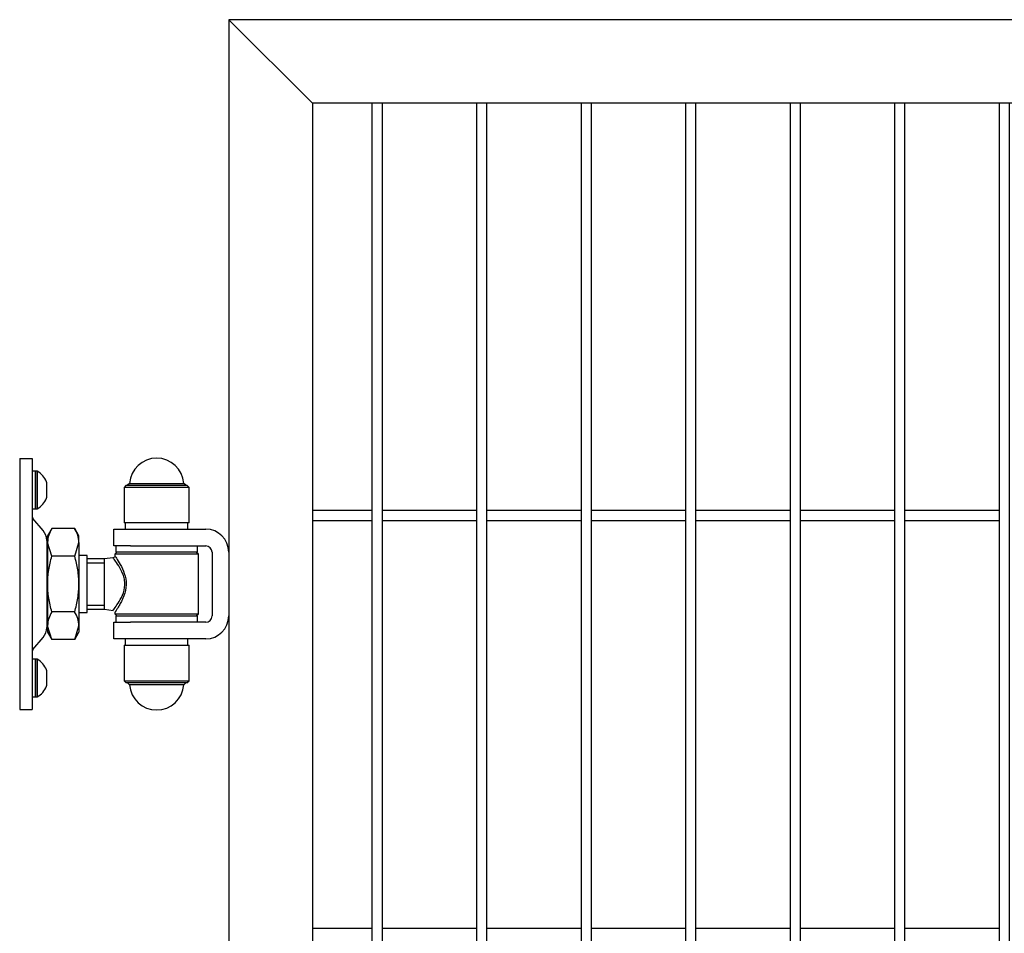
# Model space of a CAD drawing. Header units: inches. Extents: x 43593 to 117387, y -66787 to -26237.
# Tile 150 of 256: x 50407 to 50454, y -33569 to -33525. Entities that reach past the tile are written whole.
import ezdxf

# ---------------------------------------------------------------- set-up
doc = ezdxf.new("R2010")
doc.units = ezdxf.units.IN
doc.header["$MEASUREMENT"] = 0
doc.layers.get('0').update_dxf_attribs({"lineweight": 0})
doc.layers.add('AW OGRODZENIA', color=253, linetype='Continuous')

# ---------------------------------------------------------------- blocks, each defined once
blk = doc.blocks.new('zawias_brama_dwuskrz_przod')
for p, q in [((-100, 60), (-94, 60)), ((-100, 60), (-100, -60)), ((-94, 60), (-94, 50)), ((-92.4, 54), (-94, 54)), ((-92.4, 36), (-92.4, 54)), ((-92.4, 54), (-92.4, 36)), ((-91.6, 54), (-92.4, 54)), ((-91.6, 54), (-91.6, 36)), ((-94, 50), (-94, -50)), ((-87.1, 48.72), (-87.1, 41.28)), ((-49, 47.25), (-50, 46.25)), ((-49, 47.25), (-20, 47.25)), ((-47.47, 48.18), (-48.46, 47.25)), ((-47.47, 48.18), (-21.53, 48.18)), ((-20.54, 47.25), (-21.53, 48.18)), ((-19, 46.25), (-20, 47.25)), ((-19, 46.25), (-50, 46.25)), ((-50, 46.25), (-50, 29.25)), ((-19, 29.25), (-19, 46.25)), ((-94, 36), (-92.4, 36)), ((-92.4, 36), (-91.6, 36)), ((-88.8, 25.59), (-93.65, 31.36)), ((-19, 29.25), (-50, 29.25)), ((-49.5, 29.25), (-49.5, 26.25)), ((-19.5, 26.25), (-19.5, 29.25)), ((-84.6, 26.56), (-86.65, 23)), ((-73.7, 26.56), (-84.6, 26.56)), ((-71.65, 23), (-73.7, 26.56)), ((-55, 18.25), (-55, 26.25)), ((-55, 26.25), (-47, 26.25)), ((-47, 26.25), (-11, 26.25)), ((-87.05, 20.77), (-87.05, -20.77)), ((-86.65, 19.92), (-86.65, 23)), ((-86.65, 19.92), (-86.65, 0)), ((-84.6, 13.28), (-86.65, 19.92)), ((-73.7, 13.28), (-71.65, 19.92)), ((-71.65, 19.92), (-71.65, 23)), ((-71.65, 19.92), (-71.65, 0)), ((-86.65, 16.85), (-87.05, 16.85)), ((-47, 18.25), (-55, 18.25)), ((-53.5, 15.25), (-54.5, 14.25)), ((-14.5, 14.25), (-54.5, 14.25)), ((-54.5, 14.25), (-54.5, 13.53)), ((-54, 18.25), (-54, 15.25)), ((-15, 15.25), (-54, 15.25)), ((-47, 18.25), (-11, 18.25)), ((-14.5, 14.25), (-15.5, 15.25)), ((-15, 15.25), (-15, 18.25)), ((-14.5, -14.25), (-14.5, 14.25)), ((-8, 15.25), (-8, -15.25)), ((0, 15.25), (0, -15.25)), ((-73.7, 13.28), (-84.6, 13.28)), ((-67.65, 13.65), (-71.65, 13.65)), ((-67.65, -13.65), (-67.65, 13.65)), ((-59.5, 12), (-67.65, 12)), ((-67.65, 10.16), (-59.5, 10.16)), ((-55.38, 12.58), (-59.5, 12)), ((-59.5, -12), (-59.5, 12)), ((-86.65, 0), (-86.65, -19.92)), ((-71.65, 0), (-71.65, -19.92)), ((-73.7, -13.28), (-84.6, -13.28)), ((-71.65, -13.65), (-67.65, -13.65)), ((-67.65, -10.16), (-59.5, -10.16)), ((-67.65, -12), (-59.5, -12)), ((-59.5, -12), (-55.3, -12.59)), ((-54.5, -13.52), (-54.5, -14.25)), ((-87.05, -16.85), (-86.65, -16.85)), ((-55, -26.25), (-55, -18.25)), ((-55, -18.25), (-47, -18.25)), ((-54.5, -14.25), (-14.5, -14.25)), ((-54.5, -14.25), (-53.5, -15.25)), ((-54, -15.25), (-15, -15.25)), ((-54, -15.25), (-54, -18.25)), ((-11, -18.25), (-47, -18.25)), ((-15.5, -15.25), (-14.5, -14.25)), ((-15, -18.25), (-15, -15.25)), ((-86.65, -19.92), (-86.65, -23)), ((-84.6, -26.56), (-86.65, -19.92)), ((-86.65, -23), (-84.6, -26.56)), ((-73.7, -26.56), (-71.65, -19.92)), ((-73.7, -26.56), (-71.65, -23)), ((-71.65, -19.92), (-71.65, -23)), ((-93.65, -31.36), (-88.8, -25.59)), ((-73.7, -26.56), (-84.6, -26.56)), ((-47, -26.25), (-55, -26.25)), ((-49.5, -26.25), (-49.5, -29.25)), ((-11, -26.25), (-47, -26.25)), ((-19.5, -29.25), (-19.5, -26.25)), ((-50, -29.25), (-19, -29.25)), ((-50, -29.25), (-50, -46.25)), ((-19, -46.25), (-19, -29.25)), ((-92.4, -36), (-94, -36)), ((-92.4, -54), (-92.4, -36)), ((-92.4, -36), (-92.4, -54)), ((-91.6, -36), (-92.4, -36)), ((-91.6, -36), (-91.6, -54)), ((-87.1, -41.28), (-87.1, -48.72)), ((-50, -46.25), (-19, -46.25)), ((-50, -46.25), (-49, -47.25)), ((-20, -47.25), (-19, -46.25)), ((-94, -50), (-94, -60)), ((-20, -47.25), (-49, -47.25)), ((-48.46, -47.25), (-47.47, -48.18)), ((-21.53, -48.18), (-47.47, -48.18)), ((-21.53, -48.18), (-20.54, -47.25)), ((-94, -54), (-92.4, -54)), ((-92.4, -54), (-91.6, -54)), ((-100, -60), (-94, -60))]:
    blk.add_line(p, q)
for centre, radius, start, end in [((-34.5, 47.25), 13, 4.096, 175.9039), ((-96.45, 45.25), 10, 21.3862, 61.0146), ((-87.6, 48.72), 0.5, 360, 21.3862), ((-96.45, 44.75), 10, 298.9854, 338.6138), ((-87.6, 41.28), 0.5, 338.6138, 360), ((-92.5, 32.33), 1.5, 180, 220), ((-94.55, 20.77), 7.5, 360, 40), ((-73.68, 19.54), 12.97, 147.2703, 178.3454), ((-84.62, 19.54), 12.97, 1.6546, 32.7297), ((-11, 15.25), 11, 360, 90), ((-11, 15.25), 3, 360, 90), ((-55.5, 13.57), 1, 275.6499, 314.6003), ((-55.5, 13.57), 1, 314.6003, 330.6788), ((-73.68, -20.29), 12.97, 147.2703, 178.3454), ((-84.62, -20.29), 12.97, 1.6546, 32.7297), ((-11, -15.25), 3, 270, 360), ((-11, -15.25), 11, 270, 360), ((-94.55, -20.77), 7.5, 320, 360), ((-92.5, -32.33), 1.5, 140, 180), ((-96.45, -44.75), 10, 21.3862, 61.0146), ((-87.6, -41.28), 0.5, 360, 21.3862), ((-96.45, -45.25), 10, 298.9854, 338.6138), ((-87.6, -48.72), 0.5, 338.6138, 360), ((-34.5, -47.25), 13, 184.096, 355.9039)]:
    blk.add_arc(centre, radius, start, end)
for points, knots in [([(-86.65, 0), (-86.65, 1.12), (-86.6, 2.25), (-86.41, 4.51), (-86.27, 5.63), (-85.73, 8.96), (-85.22, 11.13), (-84.6, 13.28)], [0, 0, 0, 0, 0.25, 0.25, 0.5, 0.5, 1, 1, 1, 1]), ([(-71.65, 0), (-71.65, 1.12), (-71.7, 2.25), (-71.89, 4.51), (-72.03, 5.63), (-72.57, 8.96), (-73.08, 11.13), (-73.7, 13.28)], [0, 0, 0, 0, 0.25, 0.25, 0.5, 0.5, 1, 1, 1, 1]), ([(-55.36, -12.58), (-55.36, -12.58), (-55.31, -12.52), (-55.11, -12.26), (-54.94, -12.03), (-54.27, -11.14), (-53.64, -10.26), (-52.25, -8.11), (-51.49, -6.82), (-50.23, -3.87), (-49.74, -2.15), (-49.65, 0.52), (-49.73, 1.41), (-50.06, 3.13), (-50.31, 3.94), (-51.19, 6.25), (-51.94, 7.58), (-53.36, 9.87), (-54.02, 10.79), (-54.76, 11.8), (-54.97, 12.07), (-55.25, 12.44), (-55.34, 12.55), (-55.36, 12.58)], [0, 0, 0, 0, 0.053416, 0.053416, 0.116521, 0.116521, 0.242733, 0.242733, 0.368944, 0.368944, 0.495155, 0.495155, 0.558261, 0.558261, 0.621366, 0.621366, 0.747578, 0.747578, 0.873789, 0.873789, 0.936894, 0.936894, 1, 1, 1, 1]), ([(-54.5, 13.57), (-54.48, 13.54), (-54.4, 13.42), (-54.12, 13.01), (-53.92, 12.71), (-53.2, 11.59), (-52.55, 10.56), (-51.2, 8.08), (-50.49, 6.62), (-49.4, 3.37), (-49.04, 1.51), (-49.13, -2.19), (-49.57, -3.99), (-50.45, -6.38), (-50.78, -7.13), (-51.45, -8.52), (-51.79, -9.17), (-52.46, -10.36), (-52.78, -10.9), (-53.37, -11.85), (-53.63, -12.25), (-54.26, -13.22), (-54.5, -13.57), (-54.5, -13.57)], [0, 0, 0, 0, 0.062944, 0.062944, 0.125887, 0.125887, 0.251775, 0.251775, 0.377662, 0.377662, 0.503549, 0.503549, 0.629436, 0.629436, 0.69238, 0.69238, 0.755324, 0.755324, 0.818267, 0.818267, 0.881211, 0.881211, 1, 1, 1, 1]), ([(-84.6, -13.28), (-84.91, -12.2), (-85.19, -11.11), (-85.7, -8.9), (-85.92, -7.8), (-86.46, -4.47), (-86.65, -2.24), (-86.65, 0)], [0, 0, 0, 0, 0.25, 0.25, 0.5, 0.5, 1, 1, 1, 1]), ([(-73.7, -13.28), (-73.39, -12.2), (-73.11, -11.11), (-72.6, -8.9), (-72.38, -7.8), (-71.84, -4.47), (-71.65, -2.24), (-71.65, 0)], [0, 0, 0, 0, 0.25, 0.25, 0.5, 0.5, 1, 1, 1, 1])]:
    blk.add_open_spline(points, degree=3, knots=knots)

msp = doc.modelspace()

# ---------------------------------------------------------------- linework, layer by layer
at = {"layer": 'AW OGRODZENIA'}
for p, q in [((50581.691, -33524.802), (50417.191, -33524.802)), ((50417.191, -33524.802), (50417.191, -33669.802)), ((50421.191, -33528.802), (50417.191, -33524.802)), ((50577.691, -33528.802), (50421.191, -33528.802)), ((50421.191, -33528.802), (50421.191, -33665.802)), ((50421.191, -33548.262), (50424.043, -33548.262)), ((50421.191, -33548.262), (50424.043, -33548.262)), ((50421.191, -33548.262), (50424.043, -33548.262)), ((50421.191, -33548.262), (50424.043, -33548.262)), ((50421.191, -33548.262), (50424.043, -33548.262)), ((50421.191, -33548.262), (50424.043, -33548.262)), ((50421.191, -33548.262), (50424.043, -33548.262)), ((50421.191, -33548.262), (50424.043, -33548.262)), ((50421.191, -33548.262), (50424.043, -33548.262)), ((50421.191, -33548.262), (50424.043, -33548.262)), ((50421.191, -33548.262), (50424.043, -33548.262)), ((50421.191, -33548.262), (50424.043, -33548.262)), ((50421.191, -33548.262), (50424.043, -33548.262)), ((50421.191, -33548.262), (50424.043, -33548.262)), ((50421.191, -33548.262), (50424.043, -33548.262)), ((50421.191, -33548.262), (50424.043, -33548.262)), ((50421.191, -33548.262), (50424.043, -33548.262)), ((50421.191, -33548.262), (50424.043, -33548.262)), ((50421.191, -33548.262), (50424.043, -33548.262)), ((50421.191, -33548.262), (50424.043, -33548.262)), ((50421.191, -33548.262), (50424.043, -33548.262)), ((50421.191, -33548.262), (50424.043, -33548.262)), ((50421.191, -33548.262), (50424.043, -33548.262)), ((50421.191, -33548.262), (50424.043, -33548.262)), ((50421.191, -33548.262), (50424.043, -33548.262)), ((50424.539, -33548.262), (50429.043, -33548.262)), ((50424.539, -33548.262), (50429.043, -33548.262)), ((50424.539, -33548.262), (50429.043, -33548.262)), ((50424.539, -33548.262), (50429.043, -33548.262)), ((50424.539, -33548.262), (50429.043, -33548.262)), ((50424.539, -33548.262), (50429.043, -33548.262)), ((50424.539, -33548.262), (50429.043, -33548.262)), ((50424.539, -33548.262), (50429.043, -33548.262)), ((50424.539, -33548.262), (50429.043, -33548.262)), ((50424.539, -33548.262), (50429.043, -33548.262)), ((50424.539, -33548.262), (50429.043, -33548.262)), ((50424.539, -33548.262), (50429.043, -33548.262)), ((50424.539, -33548.262), (50429.043, -33548.262)), ((50424.539, -33548.262), (50429.043, -33548.262)), ((50424.539, -33548.262), (50429.043, -33548.262)), ((50424.539, -33548.262), (50429.043, -33548.262)), ((50424.539, -33548.262), (50429.043, -33548.262)), ((50424.539, -33548.262), (50429.043, -33548.262)), ((50424.539, -33548.262), (50429.043, -33548.262)), ((50424.539, -33548.262), (50429.043, -33548.262)), ((50424.539, -33548.262), (50429.043, -33548.262)), ((50424.539, -33548.262), (50429.043, -33548.262)), ((50424.539, -33548.262), (50429.043, -33548.262)), ((50424.539, -33548.262), (50429.043, -33548.262)), ((50424.539, -33548.262), (50429.043, -33548.262)), ((50429.539, -33548.262), (50434.043, -33548.262)), ((50429.539, -33548.262), (50434.043, -33548.262)), ((50429.539, -33548.262), (50434.043, -33548.262)), ((50429.539, -33548.262), (50434.043, -33548.262)), ((50429.539, -33548.262), (50434.043, -33548.262)), ((50429.539, -33548.262), (50434.043, -33548.262)), ((50429.539, -33548.262), (50434.043, -33548.262)), ((50429.539, -33548.262), (50434.043, -33548.262)), ((50429.539, -33548.262), (50434.043, -33548.262)), ((50429.539, -33548.262), (50434.043, -33548.262)), ((50429.539, -33548.262), (50434.043, -33548.262)), ((50429.539, -33548.262), (50434.043, -33548.262)), ((50429.539, -33548.262), (50434.043, -33548.262)), ((50429.539, -33548.262), (50434.043, -33548.262)), ((50429.539, -33548.262), (50434.043, -33548.262)), ((50429.539, -33548.262), (50434.043, -33548.262)), ((50429.539, -33548.262), (50434.043, -33548.262)), ((50429.539, -33548.262), (50434.043, -33548.262)), ((50429.539, -33548.262), (50434.043, -33548.262)), ((50429.539, -33548.262), (50434.043, -33548.262)), ((50429.539, -33548.262), (50434.043, -33548.262)), ((50429.539, -33548.262), (50434.043, -33548.262)), ((50429.539, -33548.262), (50434.043, -33548.262)), ((50429.539, -33548.262), (50434.043, -33548.262)), ((50429.539, -33548.262), (50434.043, -33548.262)), ((50434.539, -33548.262), (50439.043, -33548.262)), ((50434.539, -33548.262), (50439.043, -33548.262)), ((50434.539, -33548.262), (50439.043, -33548.262)), ((50434.539, -33548.262), (50439.043, -33548.262)), ((50434.539, -33548.262), (50439.043, -33548.262)), ((50434.539, -33548.262), (50439.043, -33548.262)), ((50434.539, -33548.262), (50439.043, -33548.262)), ((50434.539, -33548.262), (50439.043, -33548.262)), ((50434.539, -33548.262), (50439.043, -33548.262)), ((50434.539, -33548.262), (50439.043, -33548.262)), ((50434.539, -33548.262), (50439.043, -33548.262)), ((50434.539, -33548.262), (50439.043, -33548.262)), ((50434.539, -33548.262), (50439.043, -33548.262)), ((50434.539, -33548.262), (50439.043, -33548.262)), ((50434.539, -33548.262), (50439.043, -33548.262)), ((50434.539, -33548.262), (50439.043, -33548.262)), ((50434.539, -33548.262), (50439.043, -33548.262)), ((50434.539, -33548.262), (50439.043, -33548.262)), ((50434.539, -33548.262), (50439.043, -33548.262)), ((50434.539, -33548.262), (50439.043, -33548.262)), ((50434.539, -33548.262), (50439.043, -33548.262)), ((50434.539, -33548.262), (50439.043, -33548.262)), ((50434.539, -33548.262), (50439.043, -33548.262)), ((50434.539, -33548.262), (50439.043, -33548.262)), ((50434.539, -33548.262), (50439.043, -33548.262)), ((50439.539, -33548.262), (50444.043, -33548.262)), ((50439.539, -33548.262), (50444.043, -33548.262)), ((50439.539, -33548.262), (50444.043, -33548.262)), ((50439.539, -33548.262), (50444.043, -33548.262)), ((50439.539, -33548.262), (50444.043, -33548.262)), ((50439.539, -33548.262), (50444.043, -33548.262)), ((50439.539, -33548.262), (50444.043, -33548.262)), ((50439.539, -33548.262), (50444.043, -33548.262)), ((50439.539, -33548.262), (50444.043, -33548.262)), ((50439.539, -33548.262), (50444.043, -33548.262)), ((50439.539, -33548.262), (50444.043, -33548.262)), ((50439.539, -33548.262), (50444.043, -33548.262)), ((50439.539, -33548.262), (50444.043, -33548.262)), ((50439.539, -33548.262), (50444.043, -33548.262)), ((50439.539, -33548.262), (50444.043, -33548.262)), ((50439.539, -33548.262), (50444.043, -33548.262)), ((50439.539, -33548.262), (50444.043, -33548.262)), ((50439.539, -33548.262), (50444.043, -33548.262)), ((50439.539, -33548.262), (50444.043, -33548.262)), ((50439.539, -33548.262), (50444.043, -33548.262)), ((50439.539, -33548.262), (50444.043, -33548.262)), ((50439.539, -33548.262), (50444.043, -33548.262)), ((50439.539, -33548.262), (50444.043, -33548.262)), ((50439.539, -33548.262), (50444.043, -33548.262)), ((50439.539, -33548.262), (50444.043, -33548.262)), ((50444.539, -33548.262), (50449.043, -33548.262)), ((50444.539, -33548.262), (50449.043, -33548.262)), ((50444.539, -33548.262), (50449.043, -33548.262)), ((50444.539, -33548.262), (50449.043, -33548.262)), ((50444.539, -33548.262), (50449.043, -33548.262)), ((50444.539, -33548.262), (50449.043, -33548.262)), ((50444.539, -33548.262), (50449.043, -33548.262)), ((50444.539, -33548.262), (50449.043, -33548.262)), ((50444.539, -33548.262), (50449.043, -33548.262)), ((50444.539, -33548.262), (50449.043, -33548.262)), ((50444.539, -33548.262), (50449.043, -33548.262)), ((50444.539, -33548.262), (50449.043, -33548.262)), ((50444.539, -33548.262), (50449.043, -33548.262)), ((50444.539, -33548.262), (50449.043, -33548.262)), ((50444.539, -33548.262), (50449.043, -33548.262)), ((50444.539, -33548.262), (50449.043, -33548.262)), ((50444.539, -33548.262), (50449.043, -33548.262)), ((50444.539, -33548.262), (50449.043, -33548.262)), ((50444.539, -33548.262), (50449.043, -33548.262)), ((50444.539, -33548.262), (50449.043, -33548.262)), ((50444.539, -33548.262), (50449.043, -33548.262)), ((50444.539, -33548.262), (50449.043, -33548.262)), ((50444.539, -33548.262), (50449.043, -33548.262)), ((50444.539, -33548.262), (50449.043, -33548.262)), ((50444.539, -33548.262), (50449.043, -33548.262)), ((50449.539, -33548.262), (50454.043, -33548.262)), ((50449.539, -33548.262), (50454.043, -33548.262)), ((50449.539, -33548.262), (50454.043, -33548.262)), ((50449.539, -33548.262), (50454.043, -33548.262)), ((50449.539, -33548.262), (50454.043, -33548.262)), ((50449.539, -33548.262), (50454.043, -33548.262)), ((50449.539, -33548.262), (50454.043, -33548.262)), ((50449.539, -33548.262), (50454.043, -33548.262)), ((50449.539, -33548.262), (50454.043, -33548.262)), ((50449.539, -33548.262), (50454.043, -33548.262)), ((50449.539, -33548.262), (50454.043, -33548.262)), ((50449.539, -33548.262), (50454.043, -33548.262)), ((50449.539, -33548.262), (50454.043, -33548.262)), ((50449.539, -33548.262), (50454.043, -33548.262)), ((50449.539, -33548.262), (50454.043, -33548.262)), ((50449.539, -33548.262), (50454.043, -33548.262)), ((50449.539, -33548.262), (50454.043, -33548.262)), ((50449.539, -33548.262), (50454.043, -33548.262)), ((50449.539, -33548.262), (50454.043, -33548.262)), ((50449.539, -33548.262), (50454.043, -33548.262)), ((50449.539, -33548.262), (50454.043, -33548.262)), ((50449.539, -33548.262), (50454.043, -33548.262)), ((50449.539, -33548.262), (50454.043, -33548.262)), ((50449.539, -33548.262), (50454.043, -33548.262)), ((50449.539, -33548.262), (50454.043, -33548.262)), ((50421.191, -33548.762), (50424.043, -33548.762)), ((50421.191, -33548.762), (50424.043, -33548.762)), ((50421.191, -33548.762), (50424.043, -33548.762)), ((50421.191, -33548.762), (50424.043, -33548.762)), ((50421.191, -33548.762), (50424.043, -33548.762)), ((50421.191, -33548.762), (50424.043, -33548.762)), ((50421.191, -33548.762), (50424.043, -33548.762)), ((50421.191, -33548.762), (50424.043, -33548.762)), ((50421.191, -33548.762), (50424.043, -33548.762)), ((50421.191, -33548.762), (50424.043, -33548.762)), ((50421.191, -33548.762), (50424.043, -33548.762)), ((50421.191, -33548.762), (50424.043, -33548.762)), ((50421.191, -33548.762), (50424.043, -33548.762)), ((50421.191, -33548.762), (50424.043, -33548.762)), ((50421.191, -33548.762), (50424.043, -33548.762)), ((50421.191, -33548.762), (50424.043, -33548.762)), ((50421.191, -33548.762), (50424.043, -33548.762)), ((50421.191, -33548.762), (50424.043, -33548.762)), ((50421.191, -33548.762), (50424.043, -33548.762)), ((50421.191, -33548.762), (50424.043, -33548.762)), ((50421.191, -33548.762), (50424.043, -33548.762)), ((50421.191, -33548.762), (50424.043, -33548.762)), ((50421.191, -33548.762), (50424.043, -33548.762)), ((50421.191, -33548.762), (50424.043, -33548.762)), ((50421.191, -33548.762), (50424.043, -33548.762)), ((50424.539, -33548.762), (50429.043, -33548.762)), ((50424.539, -33548.762), (50429.043, -33548.762)), ((50424.539, -33548.762), (50429.043, -33548.762)), ((50424.539, -33548.762), (50429.043, -33548.762)), ((50424.539, -33548.762), (50429.043, -33548.762)), ((50424.539, -33548.762), (50429.043, -33548.762)), ((50424.539, -33548.762), (50429.043, -33548.762)), ((50424.539, -33548.762), (50429.043, -33548.762)), ((50424.539, -33548.762), (50429.043, -33548.762)), ((50424.539, -33548.762), (50429.043, -33548.762)), ((50424.539, -33548.762), (50429.043, -33548.762)), ((50424.539, -33548.762), (50429.043, -33548.762)), ((50424.539, -33548.762), (50429.043, -33548.762)), ((50424.539, -33548.762), (50429.043, -33548.762)), ((50424.539, -33548.762), (50429.043, -33548.762)), ((50424.539, -33548.762), (50429.043, -33548.762)), ((50424.539, -33548.762), (50429.043, -33548.762)), ((50424.539, -33548.762), (50429.043, -33548.762)), ((50424.539, -33548.762), (50429.043, -33548.762)), ((50424.539, -33548.762), (50429.043, -33548.762)), ((50424.539, -33548.762), (50429.043, -33548.762)), ((50424.539, -33548.762), (50429.043, -33548.762)), ((50424.539, -33548.762), (50429.043, -33548.762)), ((50424.539, -33548.762), (50429.043, -33548.762)), ((50424.539, -33548.762), (50429.043, -33548.762)), ((50429.539, -33548.762), (50434.043, -33548.762)), ((50429.539, -33548.762), (50434.043, -33548.762)), ((50429.539, -33548.762), (50434.043, -33548.762)), ((50429.539, -33548.762), (50434.043, -33548.762)), ((50429.539, -33548.762), (50434.043, -33548.762)), ((50429.539, -33548.762), (50434.043, -33548.762)), ((50429.539, -33548.762), (50434.043, -33548.762)), ((50429.539, -33548.762), (50434.043, -33548.762)), ((50429.539, -33548.762), (50434.043, -33548.762)), ((50429.539, -33548.762), (50434.043, -33548.762)), ((50429.539, -33548.762), (50434.043, -33548.762)), ((50429.539, -33548.762), (50434.043, -33548.762)), ((50429.539, -33548.762), (50434.043, -33548.762)), ((50429.539, -33548.762), (50434.043, -33548.762)), ((50429.539, -33548.762), (50434.043, -33548.762)), ((50429.539, -33548.762), (50434.043, -33548.762)), ((50429.539, -33548.762), (50434.043, -33548.762)), ((50429.539, -33548.762), (50434.043, -33548.762)), ((50429.539, -33548.762), (50434.043, -33548.762)), ((50429.539, -33548.762), (50434.043, -33548.762)), ((50429.539, -33548.762), (50434.043, -33548.762)), ((50429.539, -33548.762), (50434.043, -33548.762)), ((50429.539, -33548.762), (50434.043, -33548.762)), ((50429.539, -33548.762), (50434.043, -33548.762)), ((50429.539, -33548.762), (50434.043, -33548.762)), ((50434.539, -33548.762), (50439.043, -33548.762)), ((50434.539, -33548.762), (50439.043, -33548.762)), ((50434.539, -33548.762), (50439.043, -33548.762)), ((50434.539, -33548.762), (50439.043, -33548.762)), ((50434.539, -33548.762), (50439.043, -33548.762)), ((50434.539, -33548.762), (50439.043, -33548.762)), ((50434.539, -33548.762), (50439.043, -33548.762)), ((50434.539, -33548.762), (50439.043, -33548.762)), ((50434.539, -33548.762), (50439.043, -33548.762)), ((50434.539, -33548.762), (50439.043, -33548.762)), ((50434.539, -33548.762), (50439.043, -33548.762)), ((50434.539, -33548.762), (50439.043, -33548.762)), ((50434.539, -33548.762), (50439.043, -33548.762)), ((50434.539, -33548.762), (50439.043, -33548.762)), ((50434.539, -33548.762), (50439.043, -33548.762)), ((50434.539, -33548.762), (50439.043, -33548.762)), ((50434.539, -33548.762), (50439.043, -33548.762)), ((50434.539, -33548.762), (50439.043, -33548.762)), ((50434.539, -33548.762), (50439.043, -33548.762)), ((50434.539, -33548.762), (50439.043, -33548.762)), ((50434.539, -33548.762), (50439.043, -33548.762)), ((50434.539, -33548.762), (50439.043, -33548.762)), ((50434.539, -33548.762), (50439.043, -33548.762)), ((50434.539, -33548.762), (50439.043, -33548.762)), ((50434.539, -33548.762), (50439.043, -33548.762)), ((50439.539, -33548.762), (50444.043, -33548.762)), ((50439.539, -33548.762), (50444.043, -33548.762)), ((50439.539, -33548.762), (50444.043, -33548.762)), ((50439.539, -33548.762), (50444.043, -33548.762)), ((50439.539, -33548.762), (50444.043, -33548.762)), ((50439.539, -33548.762), (50444.043, -33548.762)), ((50439.539, -33548.762), (50444.043, -33548.762)), ((50439.539, -33548.762), (50444.043, -33548.762)), ((50439.539, -33548.762), (50444.043, -33548.762)), ((50439.539, -33548.762), (50444.043, -33548.762)), ((50439.539, -33548.762), (50444.043, -33548.762)), ((50439.539, -33548.762), (50444.043, -33548.762)), ((50439.539, -33548.762), (50444.043, -33548.762)), ((50439.539, -33548.762), (50444.043, -33548.762)), ((50439.539, -33548.762), (50444.043, -33548.762)), ((50439.539, -33548.762), (50444.043, -33548.762)), ((50439.539, -33548.762), (50444.043, -33548.762)), ((50439.539, -33548.762), (50444.043, -33548.762)), ((50439.539, -33548.762), (50444.043, -33548.762)), ((50439.539, -33548.762), (50444.043, -33548.762)), ((50439.539, -33548.762), (50444.043, -33548.762)), ((50439.539, -33548.762), (50444.043, -33548.762)), ((50439.539, -33548.762), (50444.043, -33548.762)), ((50439.539, -33548.762), (50444.043, -33548.762)), ((50439.539, -33548.762), (50444.043, -33548.762)), ((50444.539, -33548.762), (50449.043, -33548.762)), ((50444.539, -33548.762), (50449.043, -33548.762)), ((50444.539, -33548.762), (50449.043, -33548.762)), ((50444.539, -33548.762), (50449.043, -33548.762)), ((50444.539, -33548.762), (50449.043, -33548.762)), ((50444.539, -33548.762), (50449.043, -33548.762)), ((50444.539, -33548.762), (50449.043, -33548.762)), ((50444.539, -33548.762), (50449.043, -33548.762)), ((50444.539, -33548.762), (50449.043, -33548.762)), ((50444.539, -33548.762), (50449.043, -33548.762)), ((50444.539, -33548.762), (50449.043, -33548.762)), ((50444.539, -33548.762), (50449.043, -33548.762)), ((50444.539, -33548.762), (50449.043, -33548.762)), ((50444.539, -33548.762), (50449.043, -33548.762)), ((50444.539, -33548.762), (50449.043, -33548.762)), ((50444.539, -33548.762), (50449.043, -33548.762)), ((50444.539, -33548.762), (50449.043, -33548.762)), ((50444.539, -33548.762), (50449.043, -33548.762)), ((50444.539, -33548.762), (50449.043, -33548.762)), ((50444.539, -33548.762), (50449.043, -33548.762)), ((50444.539, -33548.762), (50449.043, -33548.762)), ((50444.539, -33548.762), (50449.043, -33548.762)), ((50444.539, -33548.762), (50449.043, -33548.762)), ((50444.539, -33548.762), (50449.043, -33548.762)), ((50444.539, -33548.762), (50449.043, -33548.762)), ((50449.539, -33548.762), (50454.043, -33548.762)), ((50449.539, -33548.762), (50454.043, -33548.762)), ((50449.539, -33548.762), (50454.043, -33548.762)), ((50449.539, -33548.762), (50454.043, -33548.762)), ((50449.539, -33548.762), (50454.043, -33548.762)), ((50449.539, -33548.762), (50454.043, -33548.762)), ((50449.539, -33548.762), (50454.043, -33548.762)), ((50449.539, -33548.762), (50454.043, -33548.762)), ((50449.539, -33548.762), (50454.043, -33548.762)), ((50449.539, -33548.762), (50454.043, -33548.762)), ((50449.539, -33548.762), (50454.043, -33548.762)), ((50449.539, -33548.762), (50454.043, -33548.762)), ((50449.539, -33548.762), (50454.043, -33548.762)), ((50449.539, -33548.762), (50454.043, -33548.762)), ((50449.539, -33548.762), (50454.043, -33548.762)), ((50449.539, -33548.762), (50454.043, -33548.762)), ((50449.539, -33548.762), (50454.043, -33548.762)), ((50449.539, -33548.762), (50454.043, -33548.762)), ((50449.539, -33548.762), (50454.043, -33548.762)), ((50449.539, -33548.762), (50454.043, -33548.762)), ((50449.539, -33548.762), (50454.043, -33548.762)), ((50449.539, -33548.762), (50454.043, -33548.762)), ((50449.539, -33548.762), (50454.043, -33548.762)), ((50449.539, -33548.762), (50454.043, -33548.762)), ((50449.539, -33548.762), (50454.043, -33548.762)), ((50421.191, -33568.262), (50424.043, -33568.262)), ((50421.191, -33568.262), (50424.043, -33568.262)), ((50421.191, -33568.262), (50424.043, -33568.262)), ((50421.191, -33568.262), (50424.043, -33568.262)), ((50421.191, -33568.262), (50424.043, -33568.262)), ((50421.191, -33568.262), (50424.043, -33568.262)), ((50421.191, -33568.262), (50424.043, -33568.262)), ((50421.191, -33568.262), (50424.043, -33568.262)), ((50421.191, -33568.262), (50424.043, -33568.262)), ((50421.191, -33568.262), (50424.043, -33568.262)), ((50421.191, -33568.262), (50424.043, -33568.262)), ((50421.191, -33568.262), (50424.043, -33568.262)), ((50421.191, -33568.262), (50424.043, -33568.262)), ((50421.191, -33568.262), (50424.043, -33568.262)), ((50421.191, -33568.262), (50424.043, -33568.262)), ((50421.191, -33568.262), (50424.043, -33568.262)), ((50421.191, -33568.262), (50424.043, -33568.262)), ((50421.191, -33568.262), (50424.043, -33568.262)), ((50421.191, -33568.262), (50424.043, -33568.262)), ((50421.191, -33568.262), (50424.043, -33568.262)), ((50421.191, -33568.262), (50424.043, -33568.262)), ((50421.191, -33568.262), (50424.043, -33568.262)), ((50421.191, -33568.262), (50424.043, -33568.262)), ((50421.191, -33568.262), (50424.043, -33568.262)), ((50421.191, -33568.262), (50424.043, -33568.262)), ((50424.539, -33568.262), (50429.043, -33568.262)), ((50424.539, -33568.262), (50429.043, -33568.262)), ((50424.539, -33568.262), (50429.043, -33568.262)), ((50424.539, -33568.262), (50429.043, -33568.262)), ((50424.539, -33568.262), (50429.043, -33568.262)), ((50424.539, -33568.262), (50429.043, -33568.262)), ((50424.539, -33568.262), (50429.043, -33568.262)), ((50424.539, -33568.262), (50429.043, -33568.262)), ((50424.539, -33568.262), (50429.043, -33568.262)), ((50424.539, -33568.262), (50429.043, -33568.262)), ((50424.539, -33568.262), (50429.043, -33568.262)), ((50424.539, -33568.262), (50429.043, -33568.262)), ((50424.539, -33568.262), (50429.043, -33568.262)), ((50424.539, -33568.262), (50429.043, -33568.262)), ((50424.539, -33568.262), (50429.043, -33568.262)), ((50424.539, -33568.262), (50429.043, -33568.262)), ((50424.539, -33568.262), (50429.043, -33568.262)), ((50424.539, -33568.262), (50429.043, -33568.262)), ((50424.539, -33568.262), (50429.043, -33568.262)), ((50424.539, -33568.262), (50429.043, -33568.262)), ((50424.539, -33568.262), (50429.043, -33568.262)), ((50424.539, -33568.262), (50429.043, -33568.262)), ((50424.539, -33568.262), (50429.043, -33568.262)), ((50424.539, -33568.262), (50429.043, -33568.262)), ((50424.539, -33568.262), (50429.043, -33568.262)), ((50429.539, -33568.262), (50434.043, -33568.262)), ((50429.539, -33568.262), (50434.043, -33568.262)), ((50429.539, -33568.262), (50434.043, -33568.262)), ((50429.539, -33568.262), (50434.043, -33568.262)), ((50429.539, -33568.262), (50434.043, -33568.262)), ((50429.539, -33568.262), (50434.043, -33568.262)), ((50429.539, -33568.262), (50434.043, -33568.262)), ((50429.539, -33568.262), (50434.043, -33568.262)), ((50429.539, -33568.262), (50434.043, -33568.262)), ((50429.539, -33568.262), (50434.043, -33568.262)), ((50429.539, -33568.262), (50434.043, -33568.262)), ((50429.539, -33568.262), (50434.043, -33568.262)), ((50429.539, -33568.262), (50434.043, -33568.262)), ((50429.539, -33568.262), (50434.043, -33568.262)), ((50429.539, -33568.262), (50434.043, -33568.262)), ((50429.539, -33568.262), (50434.043, -33568.262)), ((50429.539, -33568.262), (50434.043, -33568.262)), ((50429.539, -33568.262), (50434.043, -33568.262)), ((50429.539, -33568.262), (50434.043, -33568.262)), ((50429.539, -33568.262), (50434.043, -33568.262)), ((50429.539, -33568.262), (50434.043, -33568.262)), ((50429.539, -33568.262), (50434.043, -33568.262)), ((50429.539, -33568.262), (50434.043, -33568.262)), ((50429.539, -33568.262), (50434.043, -33568.262)), ((50429.539, -33568.262), (50434.043, -33568.262)), ((50434.539, -33568.262), (50439.043, -33568.262)), ((50434.539, -33568.262), (50439.043, -33568.262)), ((50434.539, -33568.262), (50439.043, -33568.262)), ((50434.539, -33568.262), (50439.043, -33568.262)), ((50434.539, -33568.262), (50439.043, -33568.262)), ((50434.539, -33568.262), (50439.043, -33568.262)), ((50434.539, -33568.262), (50439.043, -33568.262)), ((50434.539, -33568.262), (50439.043, -33568.262)), ((50434.539, -33568.262), (50439.043, -33568.262)), ((50434.539, -33568.262), (50439.043, -33568.262)), ((50434.539, -33568.262), (50439.043, -33568.262)), ((50434.539, -33568.262), (50439.043, -33568.262)), ((50434.539, -33568.262), (50439.043, -33568.262)), ((50434.539, -33568.262), (50439.043, -33568.262)), ((50434.539, -33568.262), (50439.043, -33568.262)), ((50434.539, -33568.262), (50439.043, -33568.262)), ((50434.539, -33568.262), (50439.043, -33568.262)), ((50434.539, -33568.262), (50439.043, -33568.262)), ((50434.539, -33568.262), (50439.043, -33568.262)), ((50434.539, -33568.262), (50439.043, -33568.262)), ((50434.539, -33568.262), (50439.043, -33568.262)), ((50434.539, -33568.262), (50439.043, -33568.262)), ((50434.539, -33568.262), (50439.043, -33568.262)), ((50434.539, -33568.262), (50439.043, -33568.262)), ((50434.539, -33568.262), (50439.043, -33568.262)), ((50439.539, -33568.262), (50444.043, -33568.262)), ((50439.539, -33568.262), (50444.043, -33568.262)), ((50439.539, -33568.262), (50444.043, -33568.262)), ((50439.539, -33568.262), (50444.043, -33568.262)), ((50439.539, -33568.262), (50444.043, -33568.262)), ((50439.539, -33568.262), (50444.043, -33568.262)), ((50439.539, -33568.262), (50444.043, -33568.262)), ((50439.539, -33568.262), (50444.043, -33568.262)), ((50439.539, -33568.262), (50444.043, -33568.262)), ((50439.539, -33568.262), (50444.043, -33568.262)), ((50439.539, -33568.262), (50444.043, -33568.262)), ((50439.539, -33568.262), (50444.043, -33568.262)), ((50439.539, -33568.262), (50444.043, -33568.262)), ((50439.539, -33568.262), (50444.043, -33568.262)), ((50439.539, -33568.262), (50444.043, -33568.262)), ((50439.539, -33568.262), (50444.043, -33568.262)), ((50439.539, -33568.262), (50444.043, -33568.262)), ((50439.539, -33568.262), (50444.043, -33568.262)), ((50439.539, -33568.262), (50444.043, -33568.262)), ((50439.539, -33568.262), (50444.043, -33568.262)), ((50439.539, -33568.262), (50444.043, -33568.262)), ((50439.539, -33568.262), (50444.043, -33568.262)), ((50439.539, -33568.262), (50444.043, -33568.262)), ((50439.539, -33568.262), (50444.043, -33568.262)), ((50439.539, -33568.262), (50444.043, -33568.262)), ((50444.539, -33568.262), (50449.043, -33568.262)), ((50444.539, -33568.262), (50449.043, -33568.262)), ((50444.539, -33568.262), (50449.043, -33568.262)), ((50444.539, -33568.262), (50449.043, -33568.262)), ((50444.539, -33568.262), (50449.043, -33568.262)), ((50444.539, -33568.262), (50449.043, -33568.262)), ((50444.539, -33568.262), (50449.043, -33568.262)), ((50444.539, -33568.262), (50449.043, -33568.262)), ((50444.539, -33568.262), (50449.043, -33568.262)), ((50444.539, -33568.262), (50449.043, -33568.262)), ((50444.539, -33568.262), (50449.043, -33568.262)), ((50444.539, -33568.262), (50449.043, -33568.262)), ((50444.539, -33568.262), (50449.043, -33568.262)), ((50444.539, -33568.262), (50449.043, -33568.262)), ((50444.539, -33568.262), (50449.043, -33568.262)), ((50444.539, -33568.262), (50449.043, -33568.262)), ((50444.539, -33568.262), (50449.043, -33568.262)), ((50444.539, -33568.262), (50449.043, -33568.262)), ((50444.539, -33568.262), (50449.043, -33568.262)), ((50444.539, -33568.262), (50449.043, -33568.262)), ((50444.539, -33568.262), (50449.043, -33568.262)), ((50444.539, -33568.262), (50449.043, -33568.262)), ((50444.539, -33568.262), (50449.043, -33568.262)), ((50444.539, -33568.262), (50449.043, -33568.262)), ((50444.539, -33568.262), (50449.043, -33568.262)), ((50449.539, -33568.262), (50454.043, -33568.262)), ((50449.539, -33568.262), (50454.043, -33568.262)), ((50449.539, -33568.262), (50454.043, -33568.262)), ((50449.539, -33568.262), (50454.043, -33568.262)), ((50449.539, -33568.262), (50454.043, -33568.262)), ((50449.539, -33568.262), (50454.043, -33568.262)), ((50449.539, -33568.262), (50454.043, -33568.262)), ((50449.539, -33568.262), (50454.043, -33568.262)), ((50449.539, -33568.262), (50454.043, -33568.262)), ((50449.539, -33568.262), (50454.043, -33568.262)), ((50449.539, -33568.262), (50454.043, -33568.262)), ((50449.539, -33568.262), (50454.043, -33568.262)), ((50449.539, -33568.262), (50454.043, -33568.262)), ((50449.539, -33568.262), (50454.043, -33568.262)), ((50449.539, -33568.262), (50454.043, -33568.262)), ((50449.539, -33568.262), (50454.043, -33568.262)), ((50449.539, -33568.262), (50454.043, -33568.262)), ((50449.539, -33568.262), (50454.043, -33568.262)), ((50449.539, -33568.262), (50454.043, -33568.262)), ((50449.539, -33568.262), (50454.043, -33568.262)), ((50449.539, -33568.262), (50454.043, -33568.262)), ((50449.539, -33568.262), (50454.043, -33568.262)), ((50449.539, -33568.262), (50454.043, -33568.262)), ((50449.539, -33568.262), (50454.043, -33568.262)), ((50449.539, -33568.262), (50454.043, -33568.262))]:
    msp.add_line(p, q, dxfattribs=at)
for points in [[(50424.539, -33528.802), (50424.043, -33528.802), (50424.043, -33665.802), (50424.539, -33665.802)], [(50429.539, -33528.802), (50429.043, -33528.802), (50429.043, -33665.802), (50429.539, -33665.802)], [(50434.539, -33528.802), (50434.043, -33528.802), (50434.043, -33665.802), (50434.539, -33665.802)], [(50439.539, -33528.802), (50439.043, -33528.802), (50439.043, -33665.802), (50439.539, -33665.802)], [(50444.539, -33528.802), (50444.043, -33528.802), (50444.043, -33665.802), (50444.539, -33665.802)], [(50449.539, -33528.802), (50449.043, -33528.802), (50449.043, -33665.802), (50449.539, -33665.802)], [(50454.539, -33528.802), (50454.043, -33528.802), (50454.043, -33665.802), (50454.539, -33665.802)]]:
    msp.add_lwpolyline(points, close=True, dxfattribs=at)

# ---------------------------------------------------------------- block references
at = {"layer": 'AW OGRODZENIA', "xscale": 0.1, "yscale": 0.1, "zscale": 0.1}
msp.add_blockref('zawias_brama_dwuskrz_przod', (50417.191, -33551.802), dxfattribs=at)

doc.saveas('drawing.dxf')
